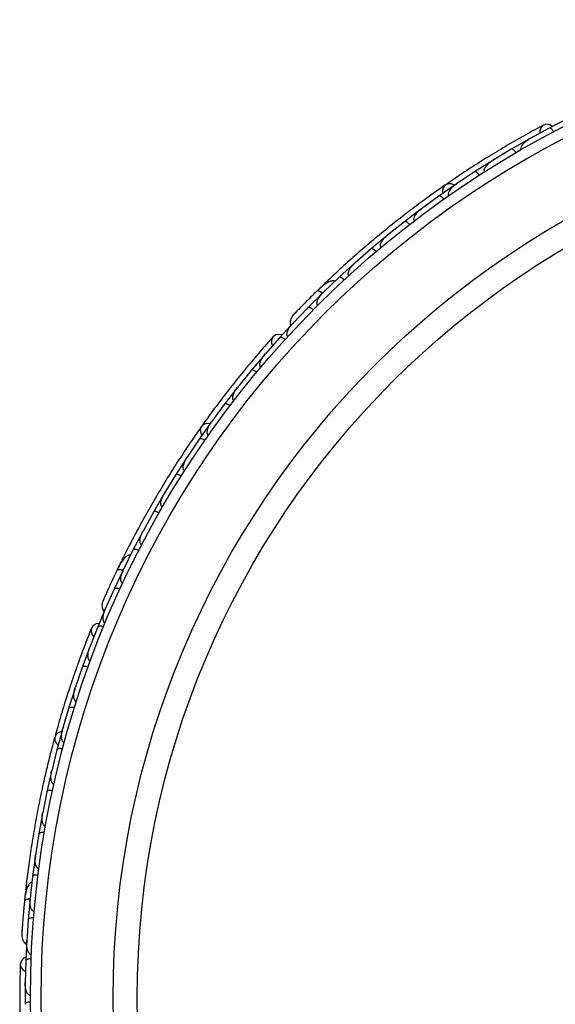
# Model space of a CAD drawing. Header units: millimetres. Extents: x 65 to 121, y 64 to 185.
# Tile 19 of 175: x 64.75 to 67.25, y 83.69 to 88.29. Entities that reach past the tile are written whole.
import ezdxf

# ---------------------------------------------------------------- set-up
doc = ezdxf.new("R2010")
doc.units = ezdxf.units.MM

msp = doc.modelspace()

# ---------------------------------------------------------------- linework, layer by layer
at = {"color": 7, "linetype": 'Continuous', "lineweight": 25}
for p, q in [((67.31358, 87.83194), (67.22561, 87.78661)), ((67.22564, 87.78653), (67.13628, 87.73772)), ((67.13363, 87.7367), (67.04822, 87.68789)), ((67.14241, 87.74107), (67.13656, 87.7379)), ((67.04825, 87.68782), (66.96161, 87.63542)), ((66.95903, 87.63429), (66.87623, 87.58201)), ((66.96796, 87.63926), (66.96185, 87.63558)), ((66.87627, 87.58194), (66.79232, 87.526)), ((66.78981, 87.52477), (66.70959, 87.46907)), ((66.79864, 87.53021), (66.79249, 87.52614)), ((66.70963, 87.469), (66.62835, 87.40954)), ((66.6259, 87.4082), (66.54825, 87.34909)), ((66.63445, 87.414), (66.62845, 87.40964)), ((66.54829, 87.34903), (66.46968, 87.28606)), ((66.47537, 87.29062), (66.46971, 87.28612)), ((66.46728, 87.28461), (66.39221, 87.2221)), ((66.39225, 87.22203), (66.31626, 87.15551)), ((66.31397, 87.15399), (66.24148, 87.08804)), ((66.32148, 87.16008), (66.31623, 87.1555)), ((66.24153, 87.08798), (66.16828, 87.01795)), ((66.166, 87.01627), (66.09613, 86.94685)), ((66.17433, 87.05871), (66.14272, 87.02823)), ((66.17285, 87.02231), (66.16821, 87.0179)), ((66.09618, 86.94679), (66.02568, 86.87315)), ((66.03099, 86.87948), (65.96383, 86.8068)), ((66.02957, 86.87722), (66.02556, 86.87306)), ((65.96388, 86.80674), (65.89661, 86.73031)), ((65.89447, 86.72844), (65.8309, 86.65336)), ((65.90122, 86.73556), (65.89681, 86.73057)), ((65.83095, 86.6533), (65.76747, 86.57444)), ((65.76543, 86.57249), (65.7055, 86.49505)), ((65.77212, 86.58022), (65.76763, 86.57467)), ((65.70555, 86.49499), (65.64581, 86.41372)), ((65.6503, 86.41983), (65.64592, 86.4139)), ((65.64386, 86.4117), (65.58754, 86.33192)), ((65.58759, 86.33187), (65.53155, 86.2482)), ((65.52971, 86.2461), (65.47696, 86.164)), ((65.53576, 86.25448), (65.53162, 86.24833)), ((65.47702, 86.16395), (65.42468, 86.0779)), ((65.42293, 86.07572), (65.37376, 85.99129)), ((65.42847, 86.08413), (65.4247, 86.07796)), ((65.37382, 85.99124), (65.32517, 85.90274)), ((65.32851, 85.90882), (65.32514, 85.90273)), ((65.32354, 85.90053), (65.27798, 85.81377)), ((65.27804, 85.81373), (65.23317, 85.72287)), ((65.22491, 85.76324), (65.20563, 85.72378)), ((65.23596, 85.72853), (65.23311, 85.72279)), ((65.23159, 85.72051), (65.18968, 85.63138)), ((65.18975, 85.63134), (65.14868, 85.53803)), ((65.15151, 85.5458), (65.11326, 85.45453)), ((65.15095, 85.54318), (65.14861, 85.5379)), ((65.11333, 85.45448), (65.07625, 85.35966)), ((65.07488, 85.35717), (65.04083, 85.26488)), ((65.0788, 85.36617), (65.07635, 85.35997)), ((65.04089, 85.26484), (65.00821, 85.16902)), ((65.0106, 85.17604), (65.00828, 85.16929)), ((65.00696, 85.16649), (64.97713, 85.07322)), ((64.9772, 85.07319), (64.94886, 84.97638)), ((64.94772, 84.97381), (64.92208, 84.87958)), ((64.95099, 84.98366), (64.9489, 84.97659)), ((64.92215, 84.87955), (64.89811, 84.78176)), ((64.89709, 84.77916), (64.8756, 84.68397)), ((64.89991, 84.7891), (64.89812, 84.78191)), ((64.87567, 84.68394), (64.85592, 84.58518)), ((64.85502, 84.58253), (64.8377, 84.48638)), ((64.85736, 84.59234), (64.85592, 84.58524)), ((64.83777, 84.48636), (64.82232, 84.38656)), ((64.82338, 84.39341), (64.8223, 84.38653)), ((64.82154, 84.38392), (64.8084, 84.28681)), ((64.80848, 84.28679), (64.79739, 84.18606)), ((64.77582, 84.22117), (64.77492, 84.21268)), ((64.79671, 84.18331), (64.78782, 84.08522)), ((64.79808, 84.19234), (64.79736, 84.18597)), ((64.78789, 84.08521), (64.78122, 83.98347)), ((64.78122, 83.99174), (64.77649, 83.89289)), ((64.78159, 83.98909), (64.78119, 83.98333)), ((64.77657, 83.89288), (64.77416, 83.79109)), ((64.77432, 83.79807), (64.77415, 83.79142)), ((64.77372, 83.78828), (64.77329, 83.68991))]:
    msp.add_line(p, q, dxfattribs=at)
at = {"color": 7, "linetype": 'Continuous', "lineweight": 25, "flags": 128}
for points in [[(67.24102, 87.79493), (67.22906, 87.80189), (67.21315, 87.80482), (67.19871, 87.80071), (67.18788, 87.79017), (67.18226, 87.77476), (67.18183, 87.76312)], [(66.7825, 87.51993), (66.76871, 87.52578), (66.75282, 87.52646), (66.73929, 87.52048), (66.73006, 87.5087), (66.72648, 87.49283), (66.72737, 87.4819)], [(66.10304, 86.98942), (66.1033, 86.98965), (66.10355, 86.98986)], [(65.97547, 86.81989), (65.96184, 86.82234), (65.94589, 86.81965), (65.93373, 86.81085), (65.92716, 86.79725), (65.92715, 86.78083), (65.93072, 86.76975)], [(65.63866, 86.40465), (65.62369, 86.40543), (65.60853, 86.40064), (65.59786, 86.39039), (65.59322, 86.37617), (65.59528, 86.36003), (65.59985, 86.35006)], [(65.18161, 85.67374), (65.18177, 85.67405), (65.18194, 85.67433)], [(65.11972, 85.4708), (65.10608, 85.46845), (65.092, 85.46047), (65.08359, 85.44804), (65.08207, 85.43301), (65.08767, 85.41758), (65.09482, 85.40839)], [(64.94524, 84.96541), (64.93091, 84.96103), (64.9183, 84.95134), (64.91178, 84.93806), (64.91228, 84.92311), (64.91974, 84.90865), (64.92745, 84.90084)], [(64.77699, 83.9104), (64.76498, 83.90352), (64.75448, 83.8912), (64.75082, 83.87665), (64.75454, 83.862), (64.76508, 83.84942), (64.77494, 83.84323)]]:
    msp.add_lwpolyline(points, dxfattribs=at)
at = {"color": 1, "linetype": 'Continuous', "lineweight": 25, "flags": 128}
for points in [[(66.16554, 87.01545), (66.16291, 87.01727), (66.15623, 87.02134), (66.1502, 87.02415), (66.14505, 87.02558), (66.14098, 87.02557), (66.13814, 87.02414)], [(65.23144, 85.71958), (65.22835, 85.7204), (65.22068, 85.72194), (65.21405, 85.72251), (65.20873, 85.72209), (65.2049, 85.7207), (65.20273, 85.71838)], [(64.79689, 84.18238), (64.79371, 84.18209), (64.78597, 84.18092), (64.77955, 84.17919), (64.77469, 84.17697), (64.77157, 84.17435), (64.77032, 84.17143)]]:
    msp.add_lwpolyline(points, dxfattribs=at)
at = {"color": 7, "linetype": 'Continuous', "lineweight": 25}
for radius in [4.575, 4.525, 4.188, 4.075]:
    msp.add_circle((69.37311, 83.71875), radius, dxfattribs=at)
for centre, start, end in [((66.19335, 87.04192), 84.21229, 129.69205), ((65.24852, 85.75397), 104.21229, 149.69205), ((64.80117, 84.22054), 124.21229, 169.69205)]:
    msp.add_arc(centre, 0.02567, start, end, dxfattribs=at)
for points, knots in [([(67.19966, 87.80124), (67.17255, 87.78663), (67.12097, 87.75882), (67.03496, 87.70958), (66.95252, 87.66014), (66.86897, 87.60752), (66.80034, 87.56265), (66.75762, 87.53299), (66.74523, 87.52439)], [0, 0, 0, 0, 0.2180556, 0.4147202, 0.5912036, 0.7489875, 0.9272426, 1, 1, 1, 1]), ([(67.24655, 87.76948), (67.24579, 87.77085), (67.24376, 87.77448), (67.23985, 87.77974), (67.235, 87.7845), (67.23023, 87.78726), (67.22727, 87.78741), (67.22593, 87.78687), (67.2257, 87.78675), (67.22567, 87.78674)], [0, 0, 0, 0, 0.1152798, 0.3056806, 0.5012898, 0.7256609, 0.9501956, 0.9934701, 1, 1, 1, 1]), ([(67.09629, 87.68696), (67.0958, 87.68795), (67.09518, 87.68922), (67.09462, 87.69208), (67.09476, 87.69713), (67.09775, 87.70427), (67.10592, 87.71601), (67.11893, 87.72755), (67.13089, 87.73527), (67.13621, 87.73824), (67.13628, 87.73828)], [0, 0, 0, 0, 0.0439924, 0.0565425, 0.1182118, 0.2485839, 0.3779124, 0.7339208, 0.9964229, 1, 1, 1, 1]), ([(67.06992, 87.67171), (67.0698, 87.67191), (67.06837, 87.67433), (67.06526, 87.6788), (67.06039, 87.684), (67.05536, 87.68767), (67.05121, 87.68896), (67.04905, 87.68847), (67.04828, 87.68803), (67.04825, 87.68801)], [0, 0, 0, 0, 0.0163611, 0.206885, 0.3985455, 0.5994314, 0.8309806, 0.9934816, 1, 1, 1, 1]), ([(66.92406, 87.58305), (66.92365, 87.58377), (66.92285, 87.58517), (66.92212, 87.58821), (66.92221, 87.59353), (66.92482, 87.6005), (66.93234, 87.61246), (66.94475, 87.6245), (66.95637, 87.63275), (66.96151, 87.63591), (66.96158, 87.63596)], [0, 0, 0, 0, 0.03361883, 0.0647198, 0.12594027, 0.25112806, 0.37546159, 0.73561596, 0.99641906, 1, 1, 1, 1]), ([(66.89862, 87.56681), (66.89774, 87.56811), (66.8954, 87.57156), (66.89103, 87.57644), (66.88577, 87.58075), (66.88076, 87.58306), (66.87778, 87.58294), (66.87649, 87.58228), (66.87627, 87.58214), (66.87624, 87.58212)], [0, 0, 0, 0, 0.1157169, 0.3058088, 0.5011944, 0.7257089, 0.9503963, 0.9934905, 1, 1, 1, 1]), ([(66.74061, 87.52146), (66.72172, 87.50827), (66.68401, 87.48194), (66.61468, 87.43148), (66.53968, 87.37458), (66.46109, 87.31238), (66.38237, 87.24709), (66.30684, 87.18166), (66.23638, 87.11796), (66.19663, 87.08032), (66.17674, 87.06148)], [0, 0, 0, 0, 0.1251424, 0.2497929, 0.374676, 0.4998622, 0.6249666, 0.7502587, 0.8750633, 1, 1, 1, 1]), ([(66.75719, 87.47209), (66.75687, 87.47258), (66.75587, 87.47409), (66.75494, 87.47734), (66.75505, 87.48466), (66.75898, 87.49341), (66.77031, 87.50956), (66.78226, 87.51974), (66.79217, 87.52648), (66.79224, 87.52652)], [0, 0, 0, 0, 0.02335, 0.0734618, 0.134698, 0.325553, 0.4727956, 0.9964114, 1, 1, 1, 1]), ([(66.73261, 87.45484), (66.73167, 87.45611), (66.72918, 87.45945), (66.7246, 87.46414), (66.71916, 87.46821), (66.71405, 87.4703), (66.71107, 87.47004), (66.70981, 87.46933), (66.7096, 87.46918), (66.70957, 87.46916)], [0, 0, 0, 0, 0.1158119, 0.3058371, 0.5011744, 0.7257197, 0.95044, 0.9934949, 1, 1, 1, 1]), ([(66.59563, 87.35416), (66.59543, 87.35442), (66.59478, 87.35528), (66.59365, 87.35751), (66.59293, 87.36123), (66.59352, 87.36805), (66.59688, 87.3762), (66.60718, 87.39223), (66.61856, 87.40284), (66.62816, 87.40999), (66.62822, 87.41004)], [0, 0, 0, 0, 0.0130732, 0.044023, 0.1002245, 0.1663566, 0.3297208, 0.4739231, 0.9964125, 1, 1, 1, 1]), ([(66.57185, 87.33587), (66.57171, 87.33605), (66.56997, 87.33826), (66.56629, 87.34229), (66.56078, 87.3468), (66.5553, 87.34977), (66.55101, 87.35049), (66.54893, 87.34972), (66.54822, 87.34918), (66.5482, 87.34916)], [0, 0, 0, 0, 0.01674193, 0.20707182, 0.39855042, 0.59933539, 0.83103755, 0.9934948, 1, 1, 1, 1]), ([(66.43935, 87.22926), (66.43931, 87.22932), (66.43849, 87.23027), (66.43709, 87.23268), (66.43617, 87.23764), (66.43751, 87.24718), (66.44412, 87.25989), (66.45538, 87.27396), (66.46452, 87.28248), (66.46943, 87.28648), (66.4695, 87.28653)], [0, 0, 0, 0, 0.0028352, 0.050977, 0.1103366, 0.2078119, 0.4531845, 0.7216401, 0.9964148, 1, 1, 1, 1]), ([(66.41632, 87.20989), (66.41617, 87.21006), (66.41434, 87.2122), (66.4105, 87.21605), (66.40479, 87.22033), (66.39919, 87.22306), (66.39487, 87.22359), (66.39283, 87.22273), (66.39215, 87.22216), (66.39212, 87.22214)], [0, 0, 0, 0, 0.016652, 0.2070285, 0.3985507, 0.5993597, 0.831024, 0.9934916, 1, 1, 1, 1]), ([(66.28839, 87.09738), (66.28778, 87.09813), (66.28646, 87.09977), (66.28516, 87.10362), (66.28495, 87.11023), (66.28933, 87.12498), (66.30056, 87.14079), (66.31154, 87.15194), (66.31602, 87.15593), (66.31608, 87.15598)], [0, 0, 0, 0, 0.0388574, 0.084812, 0.162938, 0.3126958, 0.7369051, 0.9964149, 1, 1, 1, 1]), ([(66.22382, 87.07083), (66.22168, 87.07136), (66.21463, 87.07312), (66.19669, 87.06989), (66.17012, 87.05501), (66.14901, 87.03464), (66.13811, 87.02411)], [0, 0, 0, 0, 0.0722062, 0.2380923, 0.6065513, 1, 1, 1, 1]), ([(66.26607, 87.07686), (66.26497, 87.07799), (66.26206, 87.08097), (66.25691, 87.08503), (66.25099, 87.08835), (66.24566, 87.08977), (66.24274, 87.08913), (66.24159, 87.08826), (66.2414, 87.08808), (66.24137, 87.08806)], [0, 0, 0, 0, 0.11561, 0.3057804, 0.50122242, 0.72569819, 0.95034449, 0.99348532, 1, 1, 1, 1]), ([(66.14045, 87.0264), (66.13361, 87.01969), (66.11996, 87.00629), (66.09899, 86.98539), (66.07903, 86.96526), (66.06107, 86.94691), (66.04596, 86.93131), (66.03472, 86.91961), (66.02755, 86.9121), (66.02671, 86.91119), (66.02629, 86.91074)], [0, 0, 0, 0, 0.1253341, 0.2502351, 0.3757048, 0.5015073, 0.6270811, 0.7524027, 0.8783335, 1, 1, 1, 1]), ([(66.16512, 87.01392), (66.16471, 87.01426), (66.16023, 87.01799), (66.15241, 87.02247), (66.14338, 87.02602), (66.13946, 87.02536), (66.13823, 87.02422), (66.13814, 87.02414)], [0, 0, 0, 0, 0.0316493, 0.3464731, 0.6613851, 0.9762941, 1, 1, 1, 1]), ([(66.14279, 86.95845), (66.14233, 86.95895), (66.14111, 86.96026), (66.13957, 86.96347), (66.13873, 86.96931), (66.14105, 86.98214), (66.15084, 86.99953), (66.16174, 87.01225), (66.16795, 87.01829), (66.16801, 87.01835)], [0, 0, 0, 0, 0.0273886, 0.0721385, 0.1418849, 0.2690946, 0.6203421, 0.9964192, 1, 1, 1, 1]), ([(66.11557, 87.00186), (66.11549, 87.00179), (66.11126, 86.99765), (66.10711, 86.99349), (66.10303, 86.98941)], [0, 0, 0, 0, 0.0174037, 1, 1, 1, 1]), ([(66.04578, 86.93115), (66.04058, 86.92574), (66.03018, 86.91493), (66.02767, 86.91224), (66.02642, 86.91089)], [0, 0, 0, 0, 0.49978944, 1, 1, 1, 1]), ([(66.12114, 86.93672), (66.11999, 86.93779), (66.11696, 86.94064), (66.11164, 86.94447), (66.10558, 86.94754), (66.1002, 86.94873), (66.09732, 86.94797), (66.09621, 86.94705), (66.09603, 86.94687), (66.096, 86.94684)], [0, 0, 0, 0, 0.1153787, 0.305714, 0.5012752, 0.7256734, 0.9502371, 0.9934744, 1, 1, 1, 1]), ([(66.02635, 86.91082), (66.02384, 86.90745), (66.01893, 86.90086), (66.01496, 86.88939), (66.01392, 86.87834), (66.01423, 86.86965), (66.01616, 86.86528), (66.01671, 86.86403)], [0, 0, 0, 0, 0.25091, 0.490928, 0.714443, 0.9181712, 1, 1, 1, 1]), ([(66.00263, 86.81237), (66.00233, 86.81265), (66.00123, 86.81369), (65.99955, 86.81633), (65.99822, 86.82151), (65.99901, 86.83262), (66.00495, 86.84634), (66.01448, 86.86106), (66.02152, 86.86944), (66.02531, 86.87346), (66.02536, 86.87352)], [0, 0, 0, 0, 0.0165279, 0.0607653, 0.1238722, 0.2334997, 0.5249132, 0.7588895, 0.9964268, 1, 1, 1, 1]), ([(65.93444, 86.81168), (65.91396, 86.78867), (65.87501, 86.7449), (65.81102, 86.66921), (65.75047, 86.59455), (65.68995, 86.51653), (65.64081, 86.45089), (65.6108, 86.40841), (65.60211, 86.3961)], [0, 0, 0, 0, 0.21805555, 0.41472016, 0.59120361, 0.74898753, 0.9272426, 1, 1, 1, 1]), ([(65.98937, 86.79786), (65.98818, 86.79889), (65.98503, 86.80161), (65.97956, 86.80521), (65.97338, 86.80803), (65.96795, 86.80899), (65.96511, 86.80812), (65.96404, 86.80716), (65.96387, 86.80696), (65.96384, 86.80694)], [0, 0, 0, 0, 0.1152798, 0.3056806, 0.5012898, 0.7256609, 0.9501956, 0.9934701, 1, 1, 1, 1]), ([(65.87639, 86.66893), (65.87559, 86.66969), (65.87457, 86.67067), (65.87307, 86.67317), (65.87147, 86.67796), (65.87184, 86.68569), (65.8755, 86.69952), (65.88378, 86.71482), (65.89238, 86.72617), (65.89637, 86.73077), (65.89642, 86.73083)], [0, 0, 0, 0, 0.0439924, 0.0565425, 0.1182118, 0.2485839, 0.3779124, 0.7339208, 0.9964229, 1, 1, 1, 1]), ([(65.85682, 86.64558), (65.85665, 86.64572), (65.85448, 86.64751), (65.85003, 86.65065), (65.84367, 86.65388), (65.83768, 86.6556), (65.83334, 86.65539), (65.83148, 86.65419), (65.83091, 86.65352), (65.83089, 86.65349)], [0, 0, 0, 0, 0.0163611, 0.206885, 0.3985455, 0.5994314, 0.8309806, 0.9934816, 1, 1, 1, 1]), ([(65.75009, 86.51238), (65.74945, 86.51292), (65.74823, 86.51396), (65.7465, 86.51657), (65.74477, 86.5216), (65.74483, 86.52904), (65.74781, 86.54285), (65.75535, 86.55841), (65.76345, 86.57014), (65.7672, 86.57487), (65.76725, 86.57493)], [0, 0, 0, 0, 0.03361883, 0.0647198, 0.12594027, 0.25112806, 0.37546159, 0.73561596, 0.99641906, 1, 1, 1, 1]), ([(65.73174, 86.48842), (65.73046, 86.48934), (65.72708, 86.49177), (65.72131, 86.49487), (65.7149, 86.49712), (65.7094, 86.49759), (65.70664, 86.49645), (65.70565, 86.49539), (65.70549, 86.49518), (65.70547, 86.49516)], [0, 0, 0, 0, 0.1157169, 0.3058088, 0.5011944, 0.7257089, 0.9503963, 0.9934905, 1, 1, 1, 1]), ([(65.59877, 86.39176), (65.58553, 86.37291), (65.5591, 86.33527), (65.51121, 86.26414), (65.46019, 86.18502), (65.40761, 86.09969), (65.35597, 86.01141), (65.30738, 85.9241), (65.26295, 85.84014), (65.23847, 85.79117), (65.22622, 85.76667)], [0, 0, 0, 0, 0.1251424, 0.2497929, 0.374676, 0.4998622, 0.6249666, 0.7502587, 0.8750633, 1, 1, 1, 1]), ([(65.63123, 86.35104), (65.63077, 86.35139), (65.62931, 86.35247), (65.62732, 86.35521), (65.62492, 86.36212), (65.62562, 86.37169), (65.63075, 86.39074), (65.63849, 86.40439), (65.6455, 86.41411), (65.64555, 86.41418)], [0, 0, 0, 0, 0.02335, 0.0734618, 0.134698, 0.325553, 0.4727956, 0.9964114, 1, 1, 1, 1]), ([(65.61403, 86.32643), (65.61272, 86.32729), (65.60923, 86.32958), (65.60333, 86.33242), (65.59682, 86.33438), (65.5913, 86.3346), (65.5886, 86.33334), (65.58765, 86.33224), (65.5875, 86.33202), (65.58748, 86.332)], [0, 0, 0, 0, 0.1158119, 0.3058371, 0.5011744, 0.7257197, 0.95044, 0.9934949, 1, 1, 1, 1]), ([(65.51974, 86.18496), (65.51947, 86.18514), (65.51856, 86.18573), (65.51674, 86.18743), (65.51479, 86.19068), (65.51301, 86.19729), (65.51339, 86.20611), (65.51758, 86.22469), (65.52465, 86.23856), (65.53122, 86.24855), (65.53126, 86.24862)], [0, 0, 0, 0, 0.0130732, 0.044023, 0.1002245, 0.1663566, 0.3297208, 0.4739231, 0.9964125, 1, 1, 1, 1]), ([(65.50366, 86.15964), (65.50346, 86.15976), (65.50107, 86.16125), (65.49624, 86.16377), (65.48952, 86.16613), (65.48335, 86.16705), (65.47907, 86.16626), (65.47738, 86.16482), (65.47691, 86.16407), (65.47689, 86.16404)], [0, 0, 0, 0, 0.0167419, 0.2070718, 0.3985504, 0.5993354, 0.8310375, 0.9934948, 1, 1, 1, 1]), ([(65.41561, 86.01415), (65.41555, 86.01418), (65.41445, 86.0148), (65.41232, 86.01659), (65.40976, 86.02094), (65.40775, 86.03035), (65.40962, 86.04456), (65.41538, 86.06163), (65.42107, 86.07276), (65.42431, 86.0782), (65.42435, 86.07827)], [0, 0, 0, 0, 0.0028352, 0.050977, 0.1103366, 0.2078119, 0.4531845, 0.7216401, 0.9964148, 1, 1, 1, 1]), ([(65.4006, 85.98806), (65.4004, 85.98818), (65.39795, 85.98956), (65.39302, 85.99187), (65.3862, 85.99393), (65.37999, 85.99458), (65.37576, 85.9936), (65.37413, 85.9921), (65.37369, 85.99133), (65.37367, 85.9913)], [0, 0, 0, 0, 0.016652, 0.2070285, 0.3985507, 0.5993597, 0.831024, 0.9934916, 1, 1, 1, 1]), ([(65.31886, 85.83859), (65.31804, 85.83909), (65.31623, 85.84017), (65.31369, 85.84334), (65.31123, 85.84949), (65.3103, 85.86485), (65.31546, 85.88354), (65.32196, 85.89778), (65.3248, 85.90306), (65.32484, 85.90313)], [0, 0, 0, 0, 0.0388574, 0.084812, 0.162938, 0.3126958, 0.7369051, 0.9964149, 1, 1, 1, 1]), ([(65.3049, 85.81167), (65.30348, 85.81236), (65.29973, 85.81416), (65.29351, 85.81621), (65.2868, 85.81731), (65.28131, 85.81682), (65.27879, 85.81522), (65.278, 85.81401), (65.27788, 85.81378), (65.27787, 85.81375)], [0, 0, 0, 0, 0.11561, 0.3057804, 0.5012224, 0.7256982, 0.9503445, 0.9934853, 1, 1, 1, 1]), ([(65.26726, 85.79156), (65.26507, 85.79133), (65.25785, 85.79056), (65.2421, 85.78139), (65.22221, 85.75832), (65.20935, 85.73196), (65.20271, 85.71834)], [0, 0, 0, 0, 0.0722062, 0.2380923, 0.6065513, 1, 1, 1, 1]), ([(65.20412, 85.72129), (65.19999, 85.71265), (65.19174, 85.69539), (65.17919, 85.66858), (65.16731, 85.64283), (65.15672, 85.61945), (65.14785, 85.59962), (65.14129, 85.58478), (65.13713, 85.57527), (65.13664, 85.57413), (65.1364, 85.57356)], [0, 0, 0, 0, 0.1253341, 0.2502351, 0.3757048, 0.5015073, 0.6270811, 0.7524027, 0.8783335, 1, 1, 1, 1]), ([(65.18913, 85.68972), (65.18908, 85.68963), (65.18652, 85.68429), (65.18404, 85.67896), (65.18161, 85.67373)], [0, 0, 0, 0, 0.0174037, 1, 1, 1, 1]), ([(65.23157, 85.718), (65.23107, 85.71818), (65.22559, 85.72016), (65.21671, 85.72169), (65.20701, 85.72193), (65.20355, 85.71997), (65.20278, 85.71849), (65.20273, 85.71838)], [0, 0, 0, 0, 0.0316493, 0.3464731, 0.6613851, 0.9762941, 1, 1, 1, 1]), ([(65.22956, 85.65824), (65.22895, 85.65855), (65.22736, 85.65937), (65.22482, 85.66186), (65.22203, 85.66705), (65.21983, 85.6799), (65.22307, 85.6996), (65.22896, 85.71527), (65.23274, 85.72308), (65.23277, 85.72315)], [0, 0, 0, 0, 0.0273886, 0.0721385, 0.1418849, 0.2690946, 0.6203421, 0.9964192, 1, 1, 1, 1]), ([(65.21665, 85.63041), (65.2152, 85.63103), (65.21138, 85.63267), (65.20507, 85.63445), (65.19832, 85.63526), (65.19286, 85.63453), (65.19042, 85.63284), (65.18969, 85.63159), (65.18958, 85.63136), (65.18956, 85.63133)], [0, 0, 0, 0, 0.1153787, 0.305714, 0.5012752, 0.7256734, 0.9502371, 0.9934744, 1, 1, 1, 1]), ([(65.14774, 85.5994), (65.1447, 85.59255), (65.13862, 85.57883), (65.13719, 85.57544), (65.13647, 85.57375)], [0, 0, 0, 0, 0.49978944, 1, 1, 1, 1]), ([(65.13643, 85.57365), (65.13523, 85.56963), (65.13287, 85.56175), (65.13306, 85.54963), (65.13585, 85.53889), (65.13913, 85.53083), (65.14243, 85.52738), (65.14338, 85.52639)], [0, 0, 0, 0, 0.25091, 0.490928, 0.714443, 0.9181712, 1, 1, 1, 1]), ([(65.14781, 85.47303), (65.14743, 85.47319), (65.14604, 85.47379), (65.14357, 85.4757), (65.14054, 85.48011), (65.13749, 85.49082), (65.13838, 85.50575), (65.14229, 85.52284), (65.14604, 85.53311), (65.14823, 85.5382), (65.14826, 85.53827)], [0, 0, 0, 0, 0.0165279, 0.0607653, 0.1238722, 0.2334997, 0.5249132, 0.7588895, 0.9964268, 1, 1, 1, 1]), ([(65.08398, 85.44906), (65.0726, 85.42043), (65.05096, 85.36598), (65.01672, 85.27297), (64.98536, 85.1821), (64.95517, 85.08809), (64.93145, 85.0096), (64.91778, 84.95942), (64.91382, 84.94487)], [0, 0, 0, 0, 0.2180556, 0.4147202, 0.5912036, 0.7489875, 0.9272426, 1, 1, 1, 1]), ([(65.14032, 85.45486), (65.13885, 85.45542), (65.13496, 85.4569), (65.12858, 85.45841), (65.12181, 85.45895), (65.11638, 85.458), (65.11402, 85.4562), (65.11334, 85.45493), (65.11324, 85.45469), (65.11322, 85.45466)], [0, 0, 0, 0, 0.11527981, 0.30568055, 0.50128983, 0.72566094, 0.95019556, 0.99347013, 1, 1, 1, 1]), ([(65.07825, 85.29507), (65.07724, 85.29551), (65.07594, 85.29608), (65.07368, 85.29791), (65.07054, 85.30187), (65.06824, 85.30926), (65.06695, 85.32351), (65.06949, 85.34071), (65.0737, 85.35432), (65.07587, 85.36001), (65.0759, 85.36008)], [0, 0, 0, 0, 0.0439924, 0.0565425, 0.1182118, 0.2485839, 0.3779124, 0.7339208, 0.9964229, 1, 1, 1, 1]), ([(65.06784, 85.26643), (65.06763, 85.26651), (65.06498, 85.26744), (65.05973, 85.26887), (65.05265, 85.26973), (65.04643, 85.2693), (65.04243, 85.26762), (65.04109, 85.26586), (65.04079, 85.26503), (65.04077, 85.26499)], [0, 0, 0, 0, 0.01636109, 0.20688497, 0.39854552, 0.59943138, 0.8309806, 0.99348164, 1, 1, 1, 1]), ([(65.01311, 85.10476), (65.01232, 85.10505), (65.01081, 85.10561), (65.0083, 85.10746), (65.00495, 85.1116), (65.00247, 85.11861), (65.00054, 85.13261), (65.00231, 85.14981), (65.00591, 85.1636), (65.00781, 85.16933), (65.00784, 85.1694)], [0, 0, 0, 0, 0.0336188, 0.0647198, 0.1259403, 0.2511281, 0.3754616, 0.735616, 0.9964191, 1, 1, 1, 1]), ([(65.00406, 85.07597), (65.00254, 85.07639), (64.99853, 85.07753), (64.99205, 85.07846), (64.98525, 85.07838), (64.97993, 85.07694), (64.97772, 85.07493), (64.97716, 85.07359), (64.97708, 85.07334), (64.97707, 85.07331)], [0, 0, 0, 0, 0.11571691, 0.30580882, 0.50119443, 0.72570886, 0.95039629, 0.99349051, 1, 1, 1, 1]), ([(64.9566, 84.9125), (64.95604, 84.91267), (64.9543, 84.91318), (64.9515, 84.91507), (64.94687, 84.92075), (64.94426, 84.92998), (64.94257, 84.94963), (64.94517, 84.96511), (64.94844, 84.97664), (64.94846, 84.97672)], [0, 0, 0, 0, 0.02335, 0.0734618, 0.134698, 0.325553, 0.4727956, 0.9964114, 1, 1, 1, 1]), ([(64.91217, 84.93966), (64.90617, 84.91741), (64.89421, 84.87301), (64.87353, 84.78979), (64.85265, 84.69798), (64.83243, 84.59982), (64.8141, 84.49921), (64.7983, 84.40053), (64.78527, 84.30645), (64.77901, 84.25206), (64.77588, 84.22485)], [0, 0, 0, 0, 0.1251424, 0.2497929, 0.374676, 0.4998622, 0.6249666, 0.7502587, 0.8750633, 1, 1, 1, 1]), ([(64.94886, 84.88349), (64.94732, 84.88385), (64.94326, 84.8848), (64.93674, 84.88546), (64.92996, 84.88507), (64.9247, 84.88339), (64.92259, 84.88128), (64.92208, 84.87992), (64.92201, 84.87967), (64.922, 84.87964)], [0, 0, 0, 0, 0.1158119, 0.3058371, 0.5011744, 0.7257197, 0.95044, 0.9934949, 1, 1, 1, 1]), ([(64.90864, 84.7183), (64.90832, 84.71838), (64.90726, 84.71862), (64.90497, 84.7196), (64.90203, 84.72198), (64.89809, 84.72759), (64.89543, 84.736), (64.89301, 84.75489), (64.89491, 84.77034), (64.89767, 84.78198), (64.89769, 84.78206)], [0, 0, 0, 0, 0.0130732, 0.044023, 0.1002245, 0.1663566, 0.3297208, 0.4739231, 0.9964125, 1, 1, 1, 1]), ([(64.90218, 84.68901), (64.90195, 84.68905), (64.8992, 84.68964), (64.8938, 84.69035), (64.88667, 84.69027), (64.88057, 84.68902), (64.87682, 84.68682), (64.87572, 84.68489), (64.87553, 84.68402), (64.87552, 84.68399)], [0, 0, 0, 0, 0.01674193, 0.20707182, 0.39855042, 0.59933539, 0.83103755, 0.9934948, 1, 1, 1, 1]), ([(64.86921, 84.52218), (64.86914, 84.52219), (64.8679, 84.52239), (64.86528, 84.52334), (64.86138, 84.52655), (64.85628, 84.53472), (64.85317, 84.5487), (64.85275, 84.56672), (64.85428, 84.57912), (64.85547, 84.58534), (64.85549, 84.58542)], [0, 0, 0, 0, 0.0028352, 0.050977, 0.1103366, 0.2078119, 0.4531845, 0.7216401, 0.9964148, 1, 1, 1, 1]), ([(64.86402, 84.49253), (64.8638, 84.49257), (64.86102, 84.49303), (64.85559, 84.49351), (64.84848, 84.49312), (64.84243, 84.4916), (64.83878, 84.48924), (64.83777, 84.48727), (64.83761, 84.48639), (64.83761, 84.48636)], [0, 0, 0, 0, 0.016652, 0.2070285, 0.3985507, 0.5993597, 0.831024, 0.9934916, 1, 1, 1, 1]), ([(64.83834, 84.32412), (64.83739, 84.3243), (64.83532, 84.3247), (64.83185, 84.32681), (64.82744, 84.33174), (64.82131, 84.34586), (64.81976, 84.36519), (64.821, 84.38079), (64.82187, 84.38672), (64.82188, 84.3868)], [0, 0, 0, 0, 0.0388574, 0.084812, 0.162938, 0.3126958, 0.7369051, 0.9964149, 1, 1, 1, 1]), ([(64.80593, 84.26227), (64.80396, 84.2613), (64.79743, 84.25812), (64.78576, 84.24411), (64.77497, 84.21563), (64.7719, 84.18646), (64.77031, 84.17139)], [0, 0, 0, 0, 0.0722062, 0.2380923, 0.6065513, 1, 1, 1, 1]), ([(64.83442, 84.29404), (64.83286, 84.2942), (64.82871, 84.29462), (64.82216, 84.29441), (64.81548, 84.29316), (64.81049, 84.29081), (64.80867, 84.28845), (64.80835, 84.28704), (64.80831, 84.28678), (64.80831, 84.28675)], [0, 0, 0, 0, 0.11561, 0.3057804, 0.5012224, 0.7256982, 0.9503445, 0.9934853, 1, 1, 1, 1]), ([(64.77495, 84.21268), (64.77494, 84.2127), (64.7748, 84.21303), (64.77443, 84.20908), (64.77332, 84.20041), (64.77185, 84.18661), (64.77077, 84.17564), (64.77046, 84.1724)], [0, 0, 0, 0, 0.0063417, 0.1391324, 0.4541713, 0.8392735, 1, 1, 1, 1]), ([(64.77063, 84.17465), (64.76971, 84.16511), (64.76786, 84.14607), (64.76523, 84.11658), (64.76288, 84.08832), (64.76092, 84.06273), (64.75937, 84.04107), (64.75828, 84.02487), (64.75762, 84.01452), (64.75756, 84.01328), (64.75753, 84.01267)], [0, 0, 0, 0, 0.1253341, 0.2502351, 0.3757048, 0.5015073, 0.6270811, 0.7524027, 0.8783335, 1, 1, 1, 1]), ([(64.79755, 84.18094), (64.79702, 84.18094), (64.79119, 84.18092), (64.78232, 84.17932), (64.77312, 84.17623), (64.77054, 84.17321), (64.77033, 84.17155), (64.77032, 84.17143)], [0, 0, 0, 0, 0.0316493, 0.3464731, 0.6613851, 0.9762941, 1, 1, 1, 1]), ([(64.8161, 84.1241), (64.81543, 84.12418), (64.81365, 84.1244), (64.81041, 84.12588), (64.80601, 84.1298), (64.79955, 84.14112), (64.79586, 84.16074), (64.79604, 84.17748), (64.79691, 84.18611), (64.79692, 84.18619)], [0, 0, 0, 0, 0.0273886, 0.0721385, 0.1418849, 0.2690946, 0.6203421, 0.9964192, 1, 1, 1, 1]), ([(64.76771, 84.14402), (64.76755, 84.14233), (64.76686, 84.13494), (64.76623, 84.12778), (64.76574, 84.12226)], [0, 0, 0, 0, 0.2287199, 1, 1, 1, 1]), ([(64.81348, 84.09353), (64.81192, 84.09362), (64.80776, 84.09385), (64.80123, 84.09336), (64.79461, 84.09182), (64.78972, 84.08927), (64.78801, 84.08684), (64.78775, 84.08542), (64.78772, 84.08516), (64.78772, 84.08513)], [0, 0, 0, 0, 0.1153787, 0.305714, 0.5012752, 0.7256734, 0.9502371, 0.9934744, 1, 1, 1, 1]), ([(64.75934, 84.04082), (64.75883, 84.03334), (64.75781, 84.01837), (64.75762, 84.0147), (64.75752, 84.01286)], [0, 0, 0, 0, 0.4997894, 1, 1, 1, 1]), ([(64.75752, 84.01276), (64.75776, 84.00857), (64.75824, 84.00036), (64.76257, 83.98903), (64.76887, 83.97989), (64.7747, 83.97344), (64.77898, 83.97133), (64.78021, 83.97072)], [0, 0, 0, 0, 0.25091, 0.490928, 0.714443, 0.9181712, 1, 1, 1, 1]), ([(64.80263, 83.9221), (64.80222, 83.92212), (64.80071, 83.9222), (64.79773, 83.92315), (64.79338, 83.92626), (64.78684, 83.93528), (64.78257, 83.94961), (64.78041, 83.96702), (64.78042, 83.97795), (64.78073, 83.98348), (64.78074, 83.98356)], [0, 0, 0, 0, 0.0165279, 0.0607653, 0.1238722, 0.2334997, 0.5249132, 0.7588895, 0.9964268, 1, 1, 1, 1]), ([(64.8018, 83.90246), (64.80023, 83.90248), (64.79607, 83.90255), (64.78956, 83.90179), (64.78301, 83.89997), (64.77824, 83.89722), (64.77663, 83.89473), (64.77642, 83.8933), (64.77641, 83.89304), (64.77641, 83.89301)], [0, 0, 0, 0, 0.1152798, 0.3056806, 0.5012898, 0.7256609, 0.9501956, 0.9934701, 1, 1, 1, 1]), ([(64.75084, 83.87774), (64.74994, 83.84695), (64.74823, 83.78838), (64.74787, 83.68927), (64.74947, 83.59315), (64.75326, 83.49448), (64.75781, 83.41262), (64.76214, 83.36079), (64.76339, 83.34576)], [0, 0, 0, 0, 0.2180556, 0.4147202, 0.5912036, 0.7489875, 0.9272426, 1, 1, 1, 1]), ([(64.79812, 83.73107), (64.79703, 83.73115), (64.79561, 83.73124), (64.79286, 83.73219), (64.78855, 83.73483), (64.78387, 83.74099), (64.77778, 83.75394), (64.77429, 83.77097), (64.77359, 83.7852), (64.77368, 83.79128), (64.77368, 83.79137)], [0, 0, 0, 0, 0.0439924, 0.0565425, 0.1182118, 0.2485839, 0.3779124, 0.7339208, 0.9964229, 1, 1, 1, 1]), ([(64.79814, 83.70061), (64.79792, 83.70061), (64.79511, 83.70058), (64.78968, 83.70012), (64.78274, 83.69851), (64.77704, 83.69598), (64.77386, 83.69303), (64.7732, 83.69092), (64.7732, 83.69003), (64.7732, 83.69)], [0, 0, 0, 0, 0.01636109, 0.20688497, 0.39854552, 0.59943138, 0.8309806, 0.99348164, 1, 1, 1, 1])]:
    msp.add_open_spline(points, degree=3, knots=knots, dxfattribs=at)

doc.saveas('drawing.dxf')
